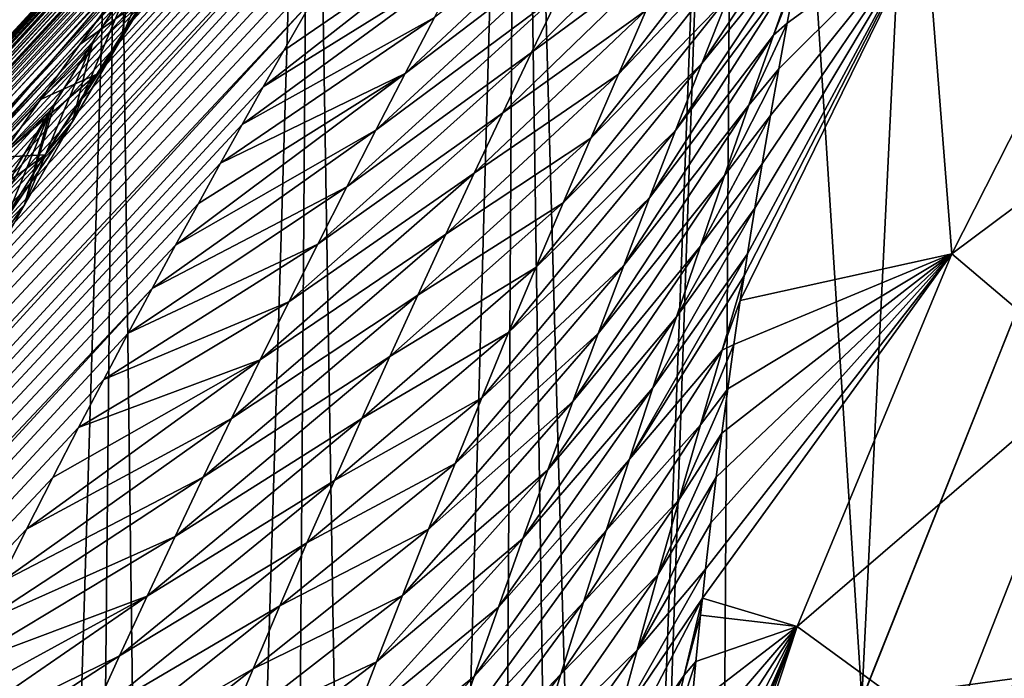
# Model space of a CAD drawing. Header units: metres. Extents: x -81 to 81, y -160 to 24.
# Tile 230 of 256: x -23.55 to -19.28, y 6.8 to 9.65. Entities that reach past the tile are written whole.
import ezdxf

# ---------------------------------------------------------------- set-up
doc = ezdxf.new("R2010")
doc.units = ezdxf.units.M
doc.layers.add('solid_501850_SW0001', color=7, linetype='CONTINUOUS')

msp = doc.modelspace()

# ---------------------------------------------------------------- linework, layer by layer
at = {"layer": 'solid_501850_SW0001'}
for points in [[(-19.059021, 8.817804), (-19.43922, 16.152197), (-18.387093, 17.116571)], [(-19.900675, 6.705462), (-20.441399, 15.134111), (-19.43922, 16.152197)], [(-19.059021, 8.817804), (-19.900675, 6.705462), (-19.43922, 16.152197)], [(-21, 0), (-21.3916, 14.064707), (-20.441399, 15.134111)], [(-20.876871, 2.27075), (-21, 0), (-20.441399, 15.134111)], [(-20.509108, 4.514022), (-20.876871, 2.27075), (-20.441399, 15.134111)], [(-19.900675, 6.705462), (-20.509108, 4.514022), (-20.441399, 15.134111)], [(-21.969173, -6.610681), (-22.287792, 12.946184), (-21.3916, 14.064707)], [(-21.51586, -6.695442), (-21.969173, -6.610681), (-21.3916, 14.064707)], [(-21.085749, -6.862039), (-21.51586, -6.695442), (-21.3916, 14.064707)], [(-21.085749, -6.862039), (-21.3916, 14.064707), (-21, 0)], [(-22.88414, -6.695442), (-23.127659, 11.780947), (-22.287792, 12.946184)], [(-22.430826, -6.610681), (-22.88414, -6.695442), (-22.287792, 12.946184)], [(-21.969173, -6.610681), (-22.430826, -6.610681), (-22.287792, 12.946184)], [(-42.221546, -10.676816, 37.643387), (-20.636524, 12.720396, 15.576637), (-20.667131, 12.701581, 15.433965)], [(-41.855652, -10.402453, 38.295551), (-20.636524, 12.720396, 15.576637), (-42.221546, -10.676816, 37.643387)], [(-41.855652, -10.402453, 38.295551), (-20.583719, 12.720223, 16.087517), (-20.594049, 12.731036, 15.899778)], [(-41.855652, -10.402453, 38.295551), (-20.594049, 12.731036, 15.899778), (-20.611992, 12.730539, 15.730824)], [(-41.855652, -10.402453, 38.295551), (-20.611992, 12.730539, 15.730824), (-20.636524, 12.720396, 15.576637)], [(-41.855652, -10.402453, 38.295551), (-20.582478, 12.695992, 16.2971), (-20.583719, 12.720223, 16.087517)], [(-42.221546, -10.676816, 37.643387), (-20.667131, 12.701581, 15.433965), (-20.703655, 12.674549, 15.300323)], [(-42.221546, -10.676816, 37.643387), (-20.703655, 12.674549, 15.300323), (-20.746233, 12.639352, 15.173617)], [(-41.855652, -10.402453, 38.295551), (-20.591913, 12.656221, 16.530352), (-20.582478, 12.695992, 16.2971)], [(-42.221546, -10.676816, 37.643387), (-20.746233, 12.639352, 15.173617), (-20.795275, 12.595652, 15.052075)], [(-41.855652, -10.402453, 38.295551), (-20.613533, 12.598941, 16.788397), (-20.591913, 12.656221, 16.530352)], [(-42.221546, -10.676816, 37.643387), (-20.795275, 12.595652, 15.052075), (-20.851473, 12.542727, 14.93418)], [(-41.855652, -10.402453, 38.295551), (-20.648643, 12.522388, 17.072214), (-20.613533, 12.598941, 16.788397)], [(-42.221546, -10.676816, 37.643387), (-20.851473, 12.542727, 14.93418), (-20.915829, 12.479428, 14.818599)], [(-41.459061, -10.167521, 38.945099), (-20.648643, 12.522388, 17.072214), (-41.855652, -10.402453, 38.295551)], [(-41.459061, -10.167521, 38.945099), (-20.69836, 12.424946, 17.382944), (-20.648643, 12.522388, 17.072214)], [(-42.221546, -10.676816, 37.643387), (-20.915829, 12.479428, 14.818599), (-20.98983, 12.403987, 14.704097)], [(-41.459061, -10.167521, 38.945099), (-20.763643, 12.305084, 17.72192), (-20.69836, 12.424946, 17.382944)], [(-42.555279, -10.989511, 36.991222), (-20.98983, 12.403987, 14.704097), (-21.075413, 12.314002, 14.589625)], [(-42.221546, -10.676816, 37.643387), (-20.98983, 12.403987, 14.704097), (-42.555279, -10.989511, 36.991222)], [(-42.555279, -10.989511, 36.991222), (-21.075413, 12.314002, 14.589625), (-21.175035, 12.206327, 14.474312)], [(-41.459061, -10.167521, 38.945099), (-20.845259, 12.161374, 18.090626), (-20.763643, 12.305084, 17.72192)], [(-42.555279, -10.989511, 36.991222), (-21.175035, 12.206327, 14.474312), (-21.291128, 12.077623, 14.357997)], [(-41.459061, -10.167521, 38.945099), (-20.892412, 12.080109, 18.286692), (-20.845259, 12.161374, 18.090626)], [(-42.555279, -10.989511, 36.991222), (-21.291128, 12.077623, 14.357997), (-21.425621, 11.9249, 14.241396)], [(-41.459061, -10.167521, 38.945099), (-20.943863, 11.99239, 18.490707), (-20.892412, 12.080109, 18.286692)], [(-41.459061, -10.167521, 38.945099), (-20.999697, 11.897992, 18.703016), (-20.943863, 11.99239, 18.490707)], [(-42.555279, -10.989511, 36.991222), (-21.425621, 11.9249, 14.241396), (-21.579714, 11.745834, 14.125912)], [(-41.03331, -9.972927, 39.589516), (-20.999697, 11.897992, 18.703016), (-41.459061, -10.167521, 38.945099)], [(-41.03331, -9.972927, 39.589516), (-21.06003, 11.79665, 18.923996), (-20.999697, 11.897992, 18.703016)], [(-41.03331, -9.972927, 39.589516), (-21.124832, 11.688314, 19.15358), (-21.06003, 11.79665, 18.923996)], [(-23.706774, -7.105107), (-23.906742, 10.574759), (-23.127659, 11.780947)], [(-23.314253, -6.862039), (-23.706774, -7.105107), (-23.127659, 11.780947)], [(-22.88414, -6.695442), (-23.314253, -6.862039), (-23.127659, 11.780947)], [(-42.855511, -11.339282, 36.341675), (-21.579714, 11.745834, 14.125912), (-21.754465, 11.538129, 14.012817)], [(-42.555279, -10.989511, 36.991222), (-21.579714, 11.745834, 14.125912), (-42.855511, -11.339282, 36.341675)], [(-41.03331, -9.972927, 39.589516), (-21.194281, 11.57257, 19.392509), (-21.124832, 11.688314, 19.15358)], [(-41.03331, -9.972927, 39.589516), (-21.26832, 11.449414, 19.640547), (-21.194281, 11.57257, 19.392509)], [(-42.855511, -11.339282, 36.341675), (-21.754465, 11.538129, 14.012817), (-21.950911, 11.299352, 13.903141)], [(-41.03331, -9.972927, 39.589516), (-21.347097, 11.318421, 19.898466), (-21.26832, 11.449414, 19.640547)], [(-41.03331, -9.972927, 39.589516), (-21.43062, 11.179459, 20.166283), (-21.347097, 11.318421, 19.898466)], [(-42.855511, -11.339282, 36.341675), (-21.950911, 11.299352, 13.903141), (-22.169947, 11.027022, 13.79769)], [(-41.03331, -9.972927, 39.589516), (-21.51894, 11.032251, 20.444374), (-21.43062, 11.179459, 20.166283)], [(-20.176083, -4.653488, 35.3456), (-2.65978, 11.153984, 35.151714), (-2.575924, 11.060853, 35.791344)], [(-20.176083, -4.653488, 35.3456), (-19.714481, -4.172247, 34.853703), (-2.65978, 11.153984, 35.151714)], [(-19.714481, -4.172247, 34.853703), (-2.672998, 11.168665, 34.49979), (-2.65978, 11.153984, 35.151714)], [(-19.714481, -4.172247, 34.853703), (-19.164991, -3.696224, 34.340237), (-2.672998, 11.168665, 34.49979)], [(-20.552099, -5.131636, 35.808838), (-2.575924, 11.060853, 35.791344), (-2.423549, 10.891624, 36.402523)], [(-20.552099, -5.131636, 35.808838), (-20.176083, -4.653488, 35.3456), (-2.575924, 11.060853, 35.791344)], [(-42.855511, -11.339282, 36.341675), (-22.169947, 11.027022, 13.79769), (-22.288219, 10.877426, 13.746756)], [(-41.03331, -9.972927, 39.589516), (-21.612169, 10.876388, 20.733391), (-21.51894, 11.032251, 20.444374)], [(-42.855511, -11.339282, 36.341675), (-22.288219, 10.877426, 13.746756), (-22.412455, 10.718427, 13.697143)], [(-21.074696, -6.06142, 36.635258), (-2.423549, 10.891624, 36.402523), (-2.206701, 10.65079, 36.968651)], [(-21.074696, -6.06142, 36.635258), (-20.848953, -5.601758, 36.239361), (-2.423549, 10.891624, 36.402523)], [(-20.848953, -5.601758, 36.239361), (-20.552099, -5.131636, 35.808838), (-2.423549, 10.891624, 36.402523)], [(-40.580059, -9.819432, 40.226292), (-21.612169, 10.876388, 20.733391), (-41.03331, -9.972927, 39.589516)], [(-40.580059, -9.819432, 40.226292), (-21.710262, 10.7118, 21.033142), (-21.612169, 10.876388, 20.733391)], [(-43.121078, -11.724774, 35.697258), (-22.412455, 10.718427, 13.697143), (-22.542706, 10.549705, 13.648896)], [(-42.855511, -11.339282, 36.341675), (-22.412455, 10.718427, 13.697143), (-43.121078, -11.724774, 35.697258)], [(-40.580059, -9.819432, 40.226292), (-21.813389, 10.537852, 21.344761), (-21.710262, 10.7118, 21.033142)], [(-21.237524, -6.510352, 36.996319), (-2.206701, 10.65079, 36.968651), (-1.93142, 10.345059, 37.474178)], [(-21.237524, -6.510352, 36.996319), (-21.074696, -6.06142, 36.635258), (-2.206701, 10.65079, 36.968651)], [(-43.121078, -11.724774, 35.697258), (-22.542706, 10.549705, 13.648896), (-22.679331, 10.370533, 13.602091)], [(-40.580059, -9.819432, 40.226292), (-21.921482, 10.354523, 21.667871), (-21.813389, 10.537852, 21.344761)], [(-23.462172, 10.135913, 5.391252), (-23.906742, 10.574759), (-24.621761, 9.33259)], [(-43.121078, -11.724774, 35.697258), (-22.679331, 10.370533, 13.602091), (-22.822067, 10.180957, 13.556813)], [(-40.580059, -9.819432, 40.226292), (-22.034704, 10.161129, 22.00362), (-21.921482, 10.354523, 21.667871)], [(-21.402351, -7.37342, 37.611919), (-1.93142, 10.345059, 37.474178), (-1.60464, 9.982134, 37.906429)], [(-21.402351, -7.37342, 37.611919), (-21.344381, -6.947326, 37.321552), (-1.93142, 10.345059, 37.474178)], [(-21.344381, -6.947326, 37.321552), (-21.237524, -6.510352, 36.996319), (-1.93142, 10.345059, 37.474178)], [(-20.956089, 9.414285, 27.26807), (-20.365284, 10.038259, 27.910894), (-20.24959, 10.325776, 27.563005)], [(-20.835348, 9.691044, 26.914293), (-20.956089, 9.414285, 27.26807), (-20.24959, 10.325776, 27.563005)], [(-21.880037, 9.416594, 24.543404), (-21.08354, 10.024452, 25.043173), (-20.958267, 10.280477, 24.679789)], [(-21.753084, 9.659427, 24.177063), (-21.880037, 9.416594, 24.543404), (-20.958267, 10.280477, 24.679789)], [(-21.33308, 9.507742, 25.764853), (-20.713991, 9.966545, 26.558767), (-20.592094, 10.240782, 26.201384)], [(-21.208515, 9.76686, 25.404819), (-21.33308, 9.507742, 25.764853), (-20.592094, 10.240782, 26.201384)], [(-43.121078, -11.724774, 35.697258), (-22.822067, 10.180957, 13.556813), (-22.971483, 9.97991, 13.513083)], [(-40.580059, -9.819432, 40.226292), (-22.153065, 9.957382, 22.352161), (-22.034704, 10.161129, 22.00362)], [(-20.594606, 9.460059, 28.601021), (-20.152636, 10.008297, 29.251482), (-20.117296, 10.18262, 28.864075)], [(-20.48031, 9.749689, 28.256872), (-20.594606, 9.460059, 28.601021), (-20.117296, 10.18262, 28.864075)], [(-19.623571, 10.073531, 32.519028), (-19.510935, 8.635419, 37.916409), (-18.723032, 10.191709, 37.91468)], [(-18.723032, 10.191709, 37.91468), (-19.510935, 8.635419, 37.916409), (-18.164648, 9.641279, 43.296173)], [(-23.462172, 10.135913, 5.391252), (-24.621761, 9.33259), (-24.409922, 8.311212, 5.391726)], [(-23.462172, 10.135913, 5.391252), (-24.409922, 8.311212, 5.391726), (-22.914303, 10.051682, 9.802674)], [(-22.494419, 9.359456, 23.348841), (-21.625935, 9.900327, 23.809435), (-21.498726, 10.139211, 23.440426)], [(-22.405544, 9.516672, 23.090275), (-22.494419, 9.359456, 23.348841), (-21.498726, 10.139211, 23.440426)], [(-22.276619, 9.742846, 22.713947), (-22.405544, 9.516672, 23.090275), (-21.498726, 10.139211, 23.440426)], [(-23.289848, 9.542624, 13.430683), (-22.755638, 10.105946, 12.186946), (-22.98682, 9.761579, 12.118133)], [(-23.289848, 9.542624, 13.430683), (-23.127264, 9.767459, 13.471036), (-22.755638, 10.105946, 12.186946)], [(-19.623571, 10.073531, 32.519028), (-20.428047, 8.432658, 32.519165), (-19.510935, 8.635419, 37.916409)], [(-20.411812, 8.540357, 32.307858), (-20.428047, 8.432658, 32.519165), (-19.623571, 10.073531, 32.519028)], [(-20.397074, 8.635848, 32.119267), (-20.411812, 8.540357, 32.307858), (-19.623571, 10.073531, 32.519028)], [(-20.365473, 8.833954, 31.72426), (-20.397074, 8.635848, 32.119267), (-19.623571, 10.073531, 32.519028)], [(-20.333611, 9.025681, 31.336758), (-20.365473, 8.833954, 31.72426), (-19.623571, 10.073531, 32.519028)], [(-20.297722, 9.23446, 30.90724), (-20.333611, 9.025681, 31.336758), (-19.623571, 10.073531, 32.519028)], [(-20.261499, 9.437964, 30.481108), (-20.297722, 9.23446, 30.90724), (-19.623571, 10.073531, 32.519028)], [(-20.225107, 9.635339, 30.061214), (-20.261499, 9.437964, 30.481108), (-19.623571, 10.073531, 32.519028)], [(-20.18874, 9.825732, 29.650412), (-20.225107, 9.635339, 30.061214), (-19.623571, 10.073531, 32.519028)], [(-24.409922, 8.311212, 5.391726), (-23.071581, 9.809303, 9.618668), (-22.914303, 10.051682, 9.802674)], [(-23.107983, 9.568671, 10.685335), (-22.914303, 10.051682, 9.802674), (-23.071581, 9.809303, 9.618668)], [(-22.890965, 9.927458, 10.751482), (-22.914303, 10.051682, 9.802674), (-23.107983, 9.568671, 10.685335)], [(-22.00668, 9.17189, 24.908527), (-21.208515, 9.76686, 25.404819), (-21.08354, 10.024452, 25.043173)], [(-21.880037, 9.416594, 24.543404), (-22.00668, 9.17189, 24.908527), (-21.08354, 10.024452, 25.043173)], [(-21.076132, 9.136274, 27.620199), (-20.48031, 9.749689, 28.256872), (-20.365284, 10.038259, 27.910894)], [(-20.956089, 9.414285, 27.26807), (-21.076132, 9.136274, 27.620199), (-20.365284, 10.038259, 27.910894)], [(-22.910692, -9.159628, 37.882618), (-21.417278, -7.788786, 37.86768), (-1.60464, 9.982134, 37.906429)], [(-22.861906, -9.711706, 38.176804), (-22.910692, -9.159628, 37.882618), (-1.60464, 9.982134, 37.906429)], [(-22.861906, -9.711706, 38.176804), (-1.60464, 9.982134, 37.906429), (-1.235093, 9.57171, 38.253658)], [(-21.417278, -7.788786, 37.86768), (-21.402351, -7.37342, 37.611919), (-1.60464, 9.982134, 37.906429)], [(-20.708117, 9.169361, 28.943413), (-20.176775, 9.88692, 29.517252), (-20.152636, 10.008297, 29.251482)], [(-20.594606, 9.460059, 28.601021), (-20.708117, 9.169361, 28.943413), (-20.152636, 10.008297, 29.251482)], [(-43.121078, -11.724774, 35.697258), (-22.971483, 9.97991, 13.513083), (-23.127264, 9.767459, 13.471036)], [(-40.580059, -9.819432, 40.226292), (-22.276619, 9.742846, 22.713947), (-22.153065, 9.957382, 22.352161)], [(-21.45714, 9.247127, 26.123379), (-20.835348, 9.691044, 26.914293), (-20.713991, 9.966545, 26.558767)], [(-21.33308, 9.507742, 25.764853), (-21.45714, 9.247127, 26.123379), (-20.713991, 9.966545, 26.558767)], [(-22.890965, 9.927458, 10.751482), (-23.214983, 9.414245, 12.057421), (-22.98682, 9.761579, 12.118133)], [(-22.890965, 9.927458, 10.751482), (-23.107983, 9.568671, 10.685335), (-23.214983, 9.414245, 12.057421)], [(-22.585728, 9.19664, 23.614309), (-21.753084, 9.659427, 24.177063), (-21.625935, 9.900327, 23.809435)], [(-22.494419, 9.359456, 23.348841), (-22.585728, 9.19664, 23.614309), (-21.625935, 9.900327, 23.809435)], [(-20.820778, 8.877587, 29.284121), (-20.284004, 9.583702, 29.856012), (-20.176775, 9.88692, 29.517252)], [(-20.708117, 9.169361, 28.943413), (-20.820778, 8.877587, 29.284121), (-20.176775, 9.88692, 29.517252)], [(-20.284004, 9.583702, 29.856012), (-20.18874, 9.825732, 29.650412), (-20.176775, 9.88692, 29.517252)], [(-20.284004, 9.583702, 29.856012), (-20.225107, 9.635339, 30.061214), (-20.18874, 9.825732, 29.650412)], [(-24.409922, 8.311212, 5.391726), (-23.233082, 9.554469, 9.430168), (-23.071581, 9.809303, 9.618668)], [(-23.320791, 9.20866, 10.626388), (-23.071581, 9.809303, 9.618668), (-23.233082, 9.554469, 9.430168)], [(-23.107983, 9.568671, 10.685335), (-23.071581, 9.809303, 9.618668), (-23.320791, 9.20866, 10.626388)], [(-43.121078, -11.724774, 35.697258), (-23.127264, 9.767459, 13.471036), (-23.289848, 9.542624, 13.430683)], [(-40.101124, -9.707655, 40.852867), (-22.276619, 9.742846, 22.713947), (-40.580059, -9.819432, 40.226292)], [(-40.101124, -9.707655, 40.852867), (-22.405544, 9.516672, 23.090275), (-22.276619, 9.742846, 22.713947)], [(-23.459297, 9.304893, 13.392127), (-22.98682, 9.761579, 12.118133), (-23.214983, 9.414245, 12.057421)], [(-23.459297, 9.304893, 13.392127), (-23.289848, 9.542624, 13.430683), (-22.98682, 9.761579, 12.118133)], [(-22.132895, 8.925379, 25.272505), (-21.33308, 9.507742, 25.764853), (-21.208515, 9.76686, 25.404819)], [(-22.00668, 9.17189, 24.908527), (-22.132895, 8.925379, 25.272505), (-21.208515, 9.76686, 25.404819)], [(-21.195412, 8.857014, 27.970749), (-20.594606, 9.460059, 28.601021), (-20.48031, 9.749689, 28.256872)], [(-21.076132, 9.136274, 27.620199), (-21.195412, 8.857014, 27.970749), (-20.48031, 9.749689, 28.256872)], [(-21.580618, 8.985036, 26.480467), (-20.956089, 9.414285, 27.26807), (-20.835348, 9.691044, 26.914293)], [(-21.45714, 9.247127, 26.123379), (-21.580618, 8.985036, 26.480467), (-20.835348, 9.691044, 26.914293)], [(-22.679541, 9.027854, 23.887247), (-21.880037, 9.416594, 24.543404), (-21.753084, 9.659427, 24.177063)], [(-22.585728, 9.19664, 23.614309), (-22.679541, 9.027854, 23.887247), (-21.753084, 9.659427, 24.177063)], [(-19.510935, 8.635419, 37.916409), (-18.903564, 8.119111, 43.297596), (-18.164648, 9.641279, 43.296173)], [(-20.390493, 9.27982, 30.191116), (-20.261499, 9.437964, 30.481108), (-20.225107, 9.635339, 30.061214)], [(-20.284004, 9.583702, 29.856012), (-20.390493, 9.27982, 30.191116), (-20.225107, 9.635339, 30.061214)], [(-23.107983, 9.568671, 10.685335), (-23.440044, 9.064186, 12.003829), (-23.214983, 9.414245, 12.057421)], [(-23.107983, 9.568671, 10.685335), (-23.320791, 9.20866, 10.626388), (-23.440044, 9.064186, 12.003829)], [(-22.754515, -10.246891, 38.406185), (-22.861906, -9.711706, 38.176804), (-1.235093, 9.57171, 38.253658)], [(-2.538842, 7.78791, 38.454769), (-22.754515, -10.246891, 38.406185), (-1.235093, 9.57171, 38.253658)], [(-20.932533, 8.584729, 29.623201), (-20.390493, 9.27982, 30.191116), (-20.284004, 9.583702, 29.856012)], [(-20.820778, 8.877587, 29.284121), (-20.932533, 8.584729, 29.623201), (-20.284004, 9.583702, 29.856012)], [(-43.350948, -12.144485, 35.060482), (-23.289848, 9.542624, 13.430683), (-23.459297, 9.304893, 13.392127)], [(-43.121078, -11.724774, 35.697258), (-23.289848, 9.542624, 13.430683), (-43.350948, -12.144485, 35.060482)], [(-40.101124, -9.707655, 40.852867), (-22.494419, 9.359456, 23.348841), (-22.405544, 9.516672, 23.090275)], [(-24.409922, 8.311212, 5.391726), (-23.399046, 9.286002, 9.236749), (-23.233082, 9.554469, 9.430168)], [(-23.529493, 8.847428, 10.573847), (-23.233082, 9.554469, 9.430168), (-23.399046, 9.286002, 9.236749)], [(-23.320791, 9.20866, 10.626388), (-23.233082, 9.554469, 9.430168), (-23.529493, 8.847428, 10.573847)], [(-22.258577, 8.677112, 25.635391), (-21.45714, 9.247127, 26.123379), (-21.33308, 9.507742, 25.764853)], [(-22.132895, 8.925379, 25.272505), (-22.258577, 8.677112, 25.635391), (-21.33308, 9.507742, 25.764853)], [(-21.313866, 8.576503, 28.319775), (-20.708117, 9.169361, 28.943413), (-20.594606, 9.460059, 28.601021)], [(-21.195412, 8.857014, 27.970749), (-21.313866, 8.576503, 28.319775), (-20.594606, 9.460059, 28.601021)], [(-20.496071, 8.974983, 30.52442), (-20.297722, 9.23446, 30.90724), (-20.261499, 9.437964, 30.481108)], [(-20.390493, 9.27982, 30.191116), (-20.496071, 8.974983, 30.52442), (-20.261499, 9.437964, 30.481108)], [(-23.635551, 9.053882, 13.355474), (-23.214983, 9.414245, 12.057421), (-23.440044, 9.064186, 12.003829)], [(-23.635551, 9.053882, 13.355474), (-23.459297, 9.304893, 13.392127), (-23.214983, 9.414245, 12.057421)], [(-22.874466, 8.6727, 24.453808), (-22.00668, 9.17189, 24.908527), (-21.880037, 9.416594, 24.543404)], [(-22.775768, 8.853333, 24.166887), (-22.874466, 8.6727, 24.453808), (-21.880037, 9.416594, 24.543404)], [(-22.679541, 9.027854, 23.887247), (-22.775768, 8.853333, 24.166887), (-21.880037, 9.416594, 24.543404)], [(-21.703428, 8.721487, 26.836191), (-21.076132, 9.136274, 27.620199), (-20.956089, 9.414285, 27.26807)], [(-21.580618, 8.985036, 26.480467), (-21.703428, 8.721487, 26.836191), (-20.956089, 9.414285, 27.26807)], [(-40.101124, -9.707655, 40.852867), (-22.585728, 9.19664, 23.614309), (-22.494419, 9.359456, 23.348841)], [(-43.350948, -12.144485, 35.060482), (-23.459297, 9.304893, 13.392127), (-23.635551, 9.053882, 13.355474)], [(-24.409922, 8.311212, 5.391726), (-23.41572, 9.258653, 9.217312), (-23.399046, 9.286002, 9.236749)], [(-24.409922, 8.311212, 5.391726), (-23.56988, 9.002421, 9.037332), (-23.41572, 9.258653, 9.217312)], [(-23.529493, 8.847428, 10.573847), (-23.41572, 9.258653, 9.217312), (-23.734159, 8.485008, 10.527131)], [(-23.619848, 8.870766, 9.158086), (-23.734159, 8.485008, 10.527131), (-23.41572, 9.258653, 9.217312)], [(-23.619848, 8.870766, 9.158086), (-23.41572, 9.258653, 9.217312), (-23.56988, 9.002421, 9.037332)], [(-23.529493, 8.847428, 10.573847), (-23.399046, 9.286002, 9.236749), (-23.41572, 9.258653, 9.217312)], [(-21.043329, 8.290778, 29.960695), (-20.496071, 8.974983, 30.52442), (-20.390493, 9.27982, 30.191116)], [(-20.932533, 8.584729, 29.623201), (-21.043329, 8.290778, 29.960695), (-20.390493, 9.27982, 30.191116)], [(-22.383648, 8.427122, 25.997225), (-21.580618, 8.985036, 26.480467), (-21.45714, 9.247127, 26.123379)], [(-22.258577, 8.677112, 25.635391), (-22.383648, 8.427122, 25.997225), (-21.45714, 9.247127, 26.123379)], [(-20.600683, 8.669176, 30.855957), (-20.333611, 9.025681, 31.336758), (-20.297722, 9.23446, 30.90724)], [(-20.496071, 8.974983, 30.52442), (-20.600683, 8.669176, 30.855957), (-20.297722, 9.23446, 30.90724)], [(-40.101124, -9.707655, 40.852867), (-22.679541, 9.027854, 23.887247), (-22.585728, 9.19664, 23.614309)], [(-23.320791, 9.20866, 10.626388), (-23.66194, 8.711601, 11.956606), (-23.440044, 9.064186, 12.003829)], [(-23.320791, 9.20866, 10.626388), (-23.529493, 8.847428, 10.573847), (-23.66194, 8.711601, 11.956606)], [(-22.975729, 8.48539, 24.748934), (-22.132895, 8.925379, 25.272505), (-22.00668, 9.17189, 24.908527)], [(-22.874466, 8.6727, 24.453808), (-22.975729, 8.48539, 24.748934), (-22.00668, 9.17189, 24.908527)], [(-21.825497, 8.456501, 27.190615), (-21.195412, 8.857014, 27.970749), (-21.076132, 9.136274, 27.620199)], [(-21.703428, 8.721487, 26.836191), (-21.825497, 8.456501, 27.190615), (-21.076132, 9.136274, 27.620199)], [(-21.431437, 8.29474, 28.66733), (-20.820778, 8.877587, 29.284121), (-20.708117, 9.169361, 28.943413)], [(-21.313866, 8.576503, 28.319775), (-21.431437, 8.29474, 28.66733), (-20.708117, 9.169361, 28.943413)], [(-24.009743, 8.508078, 13.288153), (-23.440044, 9.064186, 12.003829), (-23.66194, 8.711601, 11.956606)], [(-24.009743, 8.508078, 13.288153), (-23.819202, 8.788223, 13.320739), (-23.440044, 9.064186, 12.003829)], [(-23.819202, 8.788223, 13.320739), (-23.635551, 9.053882, 13.355474), (-23.440044, 9.064186, 12.003829)], [(-40.101124, -9.707655, 40.852867), (-22.775768, 8.853333, 24.166887), (-22.679541, 9.027854, 23.887247)], [(-20.704277, 8.362391, 31.185764), (-20.365473, 8.833954, 31.72426), (-20.333611, 9.025681, 31.336758)], [(-20.600683, 8.669176, 30.855957), (-20.704277, 8.362391, 31.185764), (-20.333611, 9.025681, 31.336758)], [(-22.50802, 8.175443, 26.358038), (-21.703428, 8.721487, 26.836191), (-21.580618, 8.985036, 26.480467)], [(-22.383648, 8.427122, 25.997225), (-22.50802, 8.175443, 26.358038), (-21.580618, 8.985036, 26.480467)], [(-21.153116, 7.995724, 30.296625), (-20.600683, 8.669176, 30.855957), (-20.496071, 8.974983, 30.52442)], [(-21.043329, 8.290778, 29.960695), (-21.153116, 7.995724, 30.296625), (-20.496071, 8.974983, 30.52442)], [(-23.079554, 8.291297, 25.052151), (-22.258577, 8.677112, 25.635391), (-22.132895, 8.925379, 25.272505)], [(-22.975729, 8.48539, 24.748934), (-23.079554, 8.291297, 25.052151), (-22.132895, 8.925379, 25.272505)], [(-21.548058, 8.011724, 29.013464), (-20.932533, 8.584729, 29.623201), (-20.820778, 8.877587, 29.284121)], [(-21.431437, 8.29474, 28.66733), (-21.548058, 8.011724, 29.013464), (-20.820778, 8.877587, 29.284121)], [(-40.101124, -9.707655, 40.852867), (-22.874466, 8.6727, 24.453808), (-22.775768, 8.853333, 24.166887)], [(-23.529493, 8.847428, 10.573847), (-23.8806, 8.356667, 11.915087), (-23.66194, 8.711601, 11.956606)], [(-23.529493, 8.847428, 10.573847), (-23.734159, 8.485008, 10.527131), (-23.8806, 8.356667, 11.915087)], [(-21.946754, 8.190086, 27.543777), (-21.313866, 8.576503, 28.319775), (-21.195412, 8.857014, 27.970749)], [(-21.825497, 8.456501, 27.190615), (-21.946754, 8.190086, 27.543777), (-21.195412, 8.857014, 27.970749)], [(-20.806801, 8.054615, 31.513876), (-20.397074, 8.635848, 32.119267), (-20.365473, 8.833954, 31.72426)], [(-20.704277, 8.362391, 31.185764), (-20.806801, 8.054615, 31.513876), (-20.365473, 8.833954, 31.72426)], [(-19.900606, 6.705668, 2), (-19.900675, 6.705462), (-19.059021, 8.817804)], [(-19.900606, 6.705668, 2), (-19.059021, 8.817804), (-19.059128, 8.817571, 2)], [(-19.900606, 6.705668, 2), (-19.059128, 8.817571, 2), (-14.744942, 7.405162, 2)], [(-22.631613, 7.922107, 26.717865), (-21.825497, 8.456501, 27.190615), (-21.703428, 8.721487, 26.836191)], [(-22.50802, 8.175443, 26.358038), (-22.631613, 7.922107, 26.717865), (-21.703428, 8.721487, 26.836191)], [(-40.101124, -9.707655, 40.852867), (-22.975729, 8.48539, 24.748934), (-22.874466, 8.6727, 24.453808)], [(-23.185886, 8.090501, 25.362988), (-22.383648, 8.427122, 25.997225), (-22.258577, 8.677112, 25.635391)], [(-23.079554, 8.291297, 25.052151), (-23.185886, 8.090501, 25.362988), (-22.258577, 8.677112, 25.635391)], [(-21.261839, 7.699558, 30.631018), (-20.704277, 8.362391, 31.185764), (-20.600683, 8.669176, 30.855957)], [(-21.153116, 7.995724, 30.296625), (-21.261839, 7.699558, 30.631018), (-20.600683, 8.669176, 30.855957)], [(-20.908207, 7.745833, 31.840317), (-20.411812, 8.540357, 32.307858), (-20.397074, 8.635848, 32.119267)], [(-20.806801, 8.054615, 31.513876), (-20.908207, 7.745833, 31.840317), (-20.397074, 8.635848, 32.119267)], [(-20.59231, 7.143153, 34.92997), (-20.181866, 7.020255, 37.91819), (-19.510935, 8.635419, 37.916409)], [(-20.578646, 7.269294, 34.703712), (-20.59231, 7.143153, 34.92997), (-19.510935, 8.635419, 37.916409)], [(-20.555923, 7.469023, 34.341507), (-20.578646, 7.269294, 34.703712), (-19.510935, 8.635419, 37.916409)], [(-20.532011, 7.667734, 33.976128), (-20.555923, 7.469023, 34.341507), (-19.510935, 8.635419, 37.916409)], [(-20.507839, 7.858661, 33.620037), (-20.532011, 7.667734, 33.976128), (-19.510935, 8.635419, 37.916409)], [(-20.482399, 8.050503, 33.256992), (-20.507839, 7.858661, 33.620037), (-19.510935, 8.635419, 37.916409)], [(-20.455748, 8.242297, 32.889057), (-20.482399, 8.050503, 33.256992), (-19.510935, 8.635419, 37.916409)], [(-20.428047, 8.432658, 32.519165), (-20.455748, 8.242297, 32.889057), (-19.510935, 8.635419, 37.916409)], [(-19.510935, 8.635419, 37.916409), (-20.181866, 7.020255, 37.91819), (-18.903564, 8.119111, 43.297596)], [(-22.067141, 7.922248, 27.895714), (-21.431437, 8.29474, 28.66733), (-21.313866, 8.576503, 28.319775)], [(-21.946754, 8.190086, 27.543777), (-22.067141, 7.922248, 27.895714), (-21.313866, 8.576503, 28.319775)], [(-21.663673, 7.727448, 29.358208), (-21.043329, 8.290778, 29.960695), (-20.932533, 8.584729, 29.623201)], [(-21.548058, 8.011724, 29.013464), (-21.663673, 7.727448, 29.358208), (-20.932533, 8.584729, 29.623201)], [(-20.908207, 7.745833, 31.840317), (-20.505838, 8.218391, 32.638493), (-20.411812, 8.540357, 32.307858)], [(-20.505838, 8.218391, 32.638493), (-20.428047, 8.432658, 32.519165), (-20.411812, 8.540357, 32.307858)], [(-39.598431, -9.638041, 41.466732), (-22.975729, 8.48539, 24.748934), (-40.101124, -9.707655, 40.852867)], [(-39.598431, -9.638041, 41.466732), (-23.079554, 8.291297, 25.052151), (-22.975729, 8.48539, 24.748934)], [(-22.754356, 7.667134, 27.076723), (-21.946754, 8.190086, 27.543777), (-21.825497, 8.456501, 27.190615)], [(-22.631613, 7.922107, 26.717865), (-22.754356, 7.667134, 27.076723), (-21.825497, 8.456501, 27.190615)], [(-23.294811, 7.88231, 25.682566), (-22.50802, 8.175443, 26.358038), (-22.383648, 8.427122, 25.997225)], [(-23.185886, 8.090501, 25.362988), (-23.294811, 7.88231, 25.682566), (-22.383648, 8.427122, 25.997225)], [(-20.505838, 8.218391, 32.638493), (-20.455748, 8.242297, 32.889057), (-20.428047, 8.432658, 32.519165)], [(-21.369448, 7.402273, 30.963896), (-20.806801, 8.054615, 31.513876), (-20.704277, 8.362391, 31.185764)], [(-21.261839, 7.699558, 30.631018), (-21.369448, 7.402273, 30.963896), (-20.704277, 8.362391, 31.185764)], [(-39.598431, -9.638041, 41.466732), (-23.185886, 8.090501, 25.362988), (-23.079554, 8.291297, 25.052151)], [(-22.186594, 7.652992, 28.246456), (-21.548058, 8.011724, 29.013464), (-21.431437, 8.29474, 28.66733)], [(-22.067141, 7.922248, 27.895714), (-22.186594, 7.652992, 28.246456), (-21.431437, 8.29474, 28.66733)], [(-21.778234, 7.441908, 29.701574), (-21.153116, 7.995724, 30.296625), (-21.043329, 8.290778, 29.960695)], [(-21.663673, 7.727448, 29.358208), (-21.778234, 7.441908, 29.701574), (-21.043329, 8.290778, 29.960695)], [(-20.599945, 7.894905, 32.960773), (-20.482399, 8.050503, 33.256992), (-20.455748, 8.242297, 32.889057)], [(-20.505838, 8.218391, 32.638493), (-20.599945, 7.894905, 32.960773), (-20.455748, 8.242297, 32.889057)], [(-22.876186, 7.410538, 27.434626), (-22.067141, 7.922248, 27.895714), (-21.946754, 8.190086, 27.543777)], [(-22.754356, 7.667134, 27.076723), (-22.876186, 7.410538, 27.434626), (-21.946754, 8.190086, 27.543777)], [(-21.008448, 7.436025, 32.165104), (-20.599945, 7.894905, 32.960773), (-20.505838, 8.218391, 32.638493)], [(-20.908207, 7.745833, 31.840317), (-21.008448, 7.436025, 32.165104), (-20.505838, 8.218391, 32.638493)], [(-23.520571, 7.442222, 26.349489), (-22.631613, 7.922107, 26.717865), (-22.50802, 8.175443, 26.358038)], [(-23.406399, 7.666098, 26.011793), (-23.520571, 7.442222, 26.349489), (-22.50802, 8.175443, 26.358038)], [(-23.294811, 7.88231, 25.682566), (-23.406399, 7.666098, 26.011793), (-22.50802, 8.175443, 26.358038)], [(-20.181866, 7.020255, 37.91819), (-19.524406, 6.541324, 43.299061), (-18.903564, 8.119111, 43.297596)], [(-18.903564, 8.119111, 43.297596), (-19.524406, 6.541324, 43.299061), (-18.309851, 7.519353, 48.661392)], [(-39.598431, -9.638041, 41.466732), (-23.294811, 7.88231, 25.682566), (-23.185886, 8.090501, 25.362988)], [(-21.475893, 7.103855, 31.295277), (-20.908207, 7.745833, 31.840317), (-20.806801, 8.054615, 31.513876)], [(-21.369448, 7.402273, 30.963896), (-21.475893, 7.103855, 31.295277), (-20.806801, 8.054615, 31.513876)], [(-20.692837, 7.570441, 33.281246), (-20.507839, 7.858661, 33.620037), (-20.482399, 8.050503, 33.256992)], [(-20.599945, 7.894905, 32.960773), (-20.692837, 7.570441, 33.281246), (-20.482399, 8.050503, 33.256992)], [(-22.30505, 7.382325, 28.596031), (-21.663673, 7.727448, 29.358208), (-21.548058, 8.011724, 29.013464)], [(-22.186594, 7.652992, 28.246456), (-22.30505, 7.382325, 28.596031), (-21.548058, 8.011724, 29.013464)], [(-21.891687, 7.155097, 30.043581), (-21.261839, 7.699558, 30.631018), (-21.153116, 7.995724, 30.296625)], [(-21.778234, 7.441908, 29.701574), (-21.891687, 7.155097, 30.043581), (-21.153116, 7.995724, 30.296625)], [(-23.637362, 7.210114, 26.696426), (-22.754356, 7.667134, 27.076723), (-22.631613, 7.922107, 26.717865)], [(-23.520571, 7.442222, 26.349489), (-23.637362, 7.210114, 26.696426), (-22.631613, 7.922107, 26.717865)], [(-22.99704, 7.152331, 27.79158), (-22.186594, 7.652992, 28.246456), (-22.067141, 7.922248, 27.895714)], [(-22.876186, 7.410538, 27.434626), (-22.99704, 7.152331, 27.79158), (-22.067141, 7.922248, 27.895714)], [(-21.107485, 7.125168, 32.488247), (-20.692837, 7.570441, 33.281246), (-20.599945, 7.894905, 32.960773)], [(-21.008448, 7.436025, 32.165104), (-21.107485, 7.125168, 32.488247), (-20.599945, 7.894905, 32.960773)], [(-39.598431, -9.638041, 41.466732), (-23.406399, 7.666098, 26.011793), (-23.294811, 7.88231, 25.682566)], [(-20.784466, 7.244977, 33.599926), (-20.532011, 7.667734, 33.976128), (-20.507839, 7.858661, 33.620037)], [(-20.692837, 7.570441, 33.281246), (-20.784466, 7.244977, 33.599926), (-20.507839, 7.858661, 33.620037)], [(-2.538842, 7.78791, 38.454769), (-2.947319, 7.393994, 38.461922), (-22.754515, -10.246891, 38.406185)], [(-22.422459, 7.110245, 28.94445), (-21.778234, 7.441908, 29.701574), (-21.663673, 7.727448, 29.358208)], [(-22.30505, 7.382325, 28.596031), (-22.422459, 7.110245, 28.94445), (-21.663673, 7.727448, 29.358208)], [(-21.581127, 6.804286, 31.62517), (-21.008448, 7.436025, 32.165104), (-20.908207, 7.745833, 31.840317)], [(-21.475893, 7.103855, 31.295277), (-21.581127, 6.804286, 31.62517), (-20.908207, 7.745833, 31.840317)], [(-22.003977, 6.867007, 30.384243), (-21.369448, 7.402273, 30.963896), (-21.261839, 7.699558, 30.631018)], [(-21.891687, 7.155097, 30.043581), (-22.003977, 6.867007, 30.384243), (-21.261839, 7.699558, 30.631018)], [(-39.598431, -9.638041, 41.466732), (-23.520571, 7.442222, 26.349489), (-23.406399, 7.666098, 26.011793)], [(-23.726711, 7.030062, 26.963566), (-22.876186, 7.410538, 27.434626), (-22.754356, 7.667134, 27.076723)], [(-23.637362, 7.210114, 26.696426), (-23.726711, 7.030062, 26.963566), (-22.754356, 7.667134, 27.076723)], [(-23.116856, 6.892528, 28.1476), (-22.30505, 7.382325, 28.596031), (-22.186594, 7.652992, 28.246456)], [(-22.99704, 7.152331, 27.79158), (-23.116856, 6.892528, 28.1476), (-22.186594, 7.652992, 28.246456)], [(-20.874783, 6.918495, 33.916832), (-20.555923, 7.469023, 34.341507), (-20.532011, 7.667734, 33.976128)], [(-20.784466, 7.244977, 33.599926), (-20.874783, 6.918495, 33.916832), (-20.532011, 7.667734, 33.976128)], [(-21.205269, 6.813242, 32.809769), (-20.784466, 7.244977, 33.599926), (-20.692837, 7.570441, 33.281246)], [(-21.107485, 7.125168, 32.488247), (-21.205269, 6.813242, 32.809769), (-20.692837, 7.570441, 33.281246)], [(-19.524406, 6.541324, 43.299061), (-18.858896, 6.034362, 48.662254), (-18.309851, 7.519353, 48.661392)], [(-20.874783, 6.918495, 33.916832), (-20.578646, 7.269294, 34.703712), (-20.555923, 7.469023, 34.341507)], [(-39.598431, -9.638041, 41.466732), (-23.637362, 7.210114, 26.696426), (-23.520571, 7.442222, 26.349489)], [(-22.538765, 6.836749, 29.291721), (-21.891687, 7.155097, 30.043581), (-21.778234, 7.441908, 29.701574)], [(-22.422459, 7.110245, 28.94445), (-22.538765, 6.836749, 29.291721), (-21.778234, 7.441908, 29.701574)], [(-21.68511, 6.503548, 31.953579), (-21.107485, 7.125168, 32.488247), (-21.008448, 7.436025, 32.165104)], [(-21.581127, 6.804286, 31.62517), (-21.68511, 6.503548, 31.953579), (-21.008448, 7.436025, 32.165104)], [(-23.817593, 6.844532, 27.237104), (-22.99704, 7.152331, 27.79158), (-22.876186, 7.410538, 27.434626)], [(-23.726711, 7.030062, 26.963566), (-23.817593, 6.844532, 27.237104), (-22.876186, 7.410538, 27.434626)], [(-23.235577, 6.631131, 28.502682), (-22.422459, 7.110245, 28.94445), (-22.30505, 7.382325, 28.596031)], [(-23.116856, 6.892528, 28.1476), (-23.235577, 6.631131, 28.502682), (-22.30505, 7.382325, 28.596031)], [(-2.947319, 7.393994, 38.461922), (-3.306724, 6.926752, 38.499233), (-22.754515, -10.246891, 38.406185)], [(-22.115051, 6.577632, 30.723572), (-21.475893, 7.103855, 31.295277), (-21.369448, 7.402273, 30.963896)], [(-22.003977, 6.867007, 30.384243), (-22.115051, 6.577632, 30.723572), (-21.369448, 7.402273, 30.963896)], [(-19.900606, 6.705668, 2), (-14.744942, 7.405162, 2), (-15.504848, 5.64357, 2)], [(-20.963747, 6.590976, 34.231941), (-20.59231, 7.143153, 34.92997), (-20.578646, 7.269294, 34.703712)], [(-20.874783, 6.918495, 33.916832), (-20.963747, 6.590976, 34.231941), (-20.578646, 7.269294, 34.703712)], [(-21.301754, 6.500228, 33.129669), (-20.874783, 6.918495, 33.916832), (-20.784466, 7.244977, 33.599926)], [(-21.205269, 6.813242, 32.809769), (-21.301754, 6.500228, 33.129669), (-20.784466, 7.244977, 33.599926)], [(-24.003899, 6.457938, 27.800537), (-23.116856, 6.892528, 28.1476), (-22.99704, 7.152331, 27.79158)], [(-23.909996, 6.653913, 27.515978), (-24.003899, 6.457938, 27.800537), (-22.99704, 7.152331, 27.79158)], [(-23.817593, 6.844532, 27.237104), (-23.909996, 6.653913, 27.515978), (-22.99704, 7.152331, 27.79158)], [(-22.653917, 6.561832, 29.637848), (-22.003977, 6.867007, 30.384243), (-21.891687, 7.155097, 30.043581)], [(-22.538765, 6.836749, 29.291721), (-22.653917, 6.561832, 29.637848), (-21.891687, 7.155097, 30.043581)], [(-21.787794, 6.201622, 32.28051), (-21.205269, 6.813242, 32.809769), (-21.107485, 7.125168, 32.488247)], [(-21.68511, 6.503548, 31.953579), (-21.787794, 6.201622, 32.28051), (-21.107485, 7.125168, 32.488247)], [(-21.051315, 6.262407, 34.545235), (-20.671097, 6.809607, 35.234344), (-20.59231, 7.143153, 34.92997)], [(-20.963747, 6.590976, 34.231941), (-21.051315, 6.262407, 34.545235), (-20.59231, 7.143153, 34.92997)], [(-20.671097, 6.809607, 35.234344), (-20.600103, 7.06889, 35.062298), (-20.59231, 7.143153, 34.92997)], [(-20.59231, 7.143153, 34.92997), (-20.600103, 7.06889, 35.062298), (-20.181866, 7.020255, 37.91819)], [(-23.353151, 6.368142, 28.856823), (-22.538765, 6.836749, 29.291721), (-22.422459, 7.110245, 28.94445)], [(-23.235577, 6.631131, 28.502682), (-23.353151, 6.368142, 28.856823), (-22.422459, 7.110245, 28.94445)], [(-22.224867, 6.286958, 31.061563), (-21.581127, 6.804286, 31.62517), (-21.475893, 7.103855, 31.295277)], [(-22.115051, 6.577632, 30.723572), (-22.224867, 6.286958, 31.061563), (-21.475893, 7.103855, 31.295277)], [(-20.671097, 6.809607, 35.234344), (-20.620232, 6.868154, 35.416809), (-20.600103, 7.06889, 35.062298)], [(-20.600103, 7.06889, 35.062298), (-20.620232, 6.868154, 35.416809), (-20.181866, 7.020255, 37.91819)], [(-20.181866, 7.020255, 37.91819), (-20.728149, 5.35617, 37.944214), (-19.524406, 6.541324, 43.299061)], [(-20.71693, 5.583208, 37.579815), (-20.728149, 5.35617, 37.944214), (-20.181866, 7.020255, 37.91819)], [(-20.709705, 5.712934, 37.369423), (-20.71693, 5.583208, 37.579815), (-20.181866, 7.020255, 37.91819)], [(-20.703871, 5.810741, 37.209705), (-20.709705, 5.712934, 37.369423), (-20.181866, 7.020255, 37.91819)], [(-20.689007, 6.038538, 36.833942), (-20.703871, 5.810741, 37.209705), (-20.181866, 7.020255, 37.91819)], [(-20.672392, 6.266362, 36.452579), (-20.689007, 6.038538, 36.833942), (-20.181866, 7.020255, 37.91819)], [(-20.65634, 6.466974, 36.111904), (-20.672392, 6.266362, 36.452579), (-20.181866, 7.020255, 37.91819)], [(-20.638985, 6.667428, 35.7668), (-20.65634, 6.466974, 36.111904), (-20.181866, 7.020255, 37.91819)], [(-20.620232, 6.868154, 35.416809), (-20.638985, 6.667428, 35.7668), (-20.181866, 7.020255, 37.91819)], [(-3.306724, 6.926752, 38.499233), (-3.607283, 6.385614, 38.560513), (-22.754515, -10.246891, 38.406185)], [(-21.396894, 6.186108, 33.447956), (-20.963747, 6.590976, 34.231941), (-20.874783, 6.918495, 33.916832)], [(-21.301754, 6.500228, 33.129669), (-21.396894, 6.186108, 33.447956), (-20.874783, 6.918495, 33.916832)], [(-24.099281, 6.256139, 28.091494), (-23.235577, 6.631131, 28.502682), (-23.116856, 6.892528, 28.1476)], [(-24.003899, 6.457938, 27.800537), (-24.099281, 6.256139, 28.091494), (-23.116856, 6.892528, 28.1476)], [(-20.748627, 6.474687, 35.537003), (-20.638985, 6.667428, 35.7668), (-20.620232, 6.868154, 35.416809)], [(-20.671097, 6.809607, 35.234344), (-20.748627, 6.474687, 35.537003), (-20.620232, 6.868154, 35.416809)], [(-23.469526, 6.103559, 29.210016), (-22.653917, 6.561832, 29.637848), (-22.538765, 6.836749, 29.291721)], [(-23.353151, 6.368142, 28.856823), (-23.469526, 6.103559, 29.210016), (-22.538765, 6.836749, 29.291721)], [(-22.767864, 6.285492, 29.982836), (-22.115051, 6.577632, 30.723572), (-22.003977, 6.867007, 30.384243)], [(-22.653917, 6.561832, 29.637848), (-22.767864, 6.285492, 29.982836), (-22.003977, 6.867007, 30.384243)], [(-22.333376, 5.994967, 31.398218), (-21.68511, 6.503548, 31.953579), (-21.581127, 6.804286, 31.62517)], [(-22.224867, 6.286958, 31.061563), (-22.333376, 5.994967, 31.398218), (-21.581127, 6.804286, 31.62517)], [(-21.889133, 5.898493, 32.605961), (-21.301754, 6.500228, 33.129669), (-21.205269, 6.813242, 32.809769)], [(-21.787794, 6.201622, 32.28051), (-21.889133, 5.898493, 32.605961), (-21.205269, 6.813242, 32.809769)], [(-21.137445, 5.932773, 34.856686), (-20.748627, 6.474687, 35.537003), (-20.671097, 6.809607, 35.234344)], [(-21.051315, 6.262407, 34.545235), (-21.137445, 5.932773, 34.856686), (-20.671097, 6.809607, 35.234344)]]:
    msp.add_3dface(points, dxfattribs=at)

doc.saveas('drawing.dxf')
